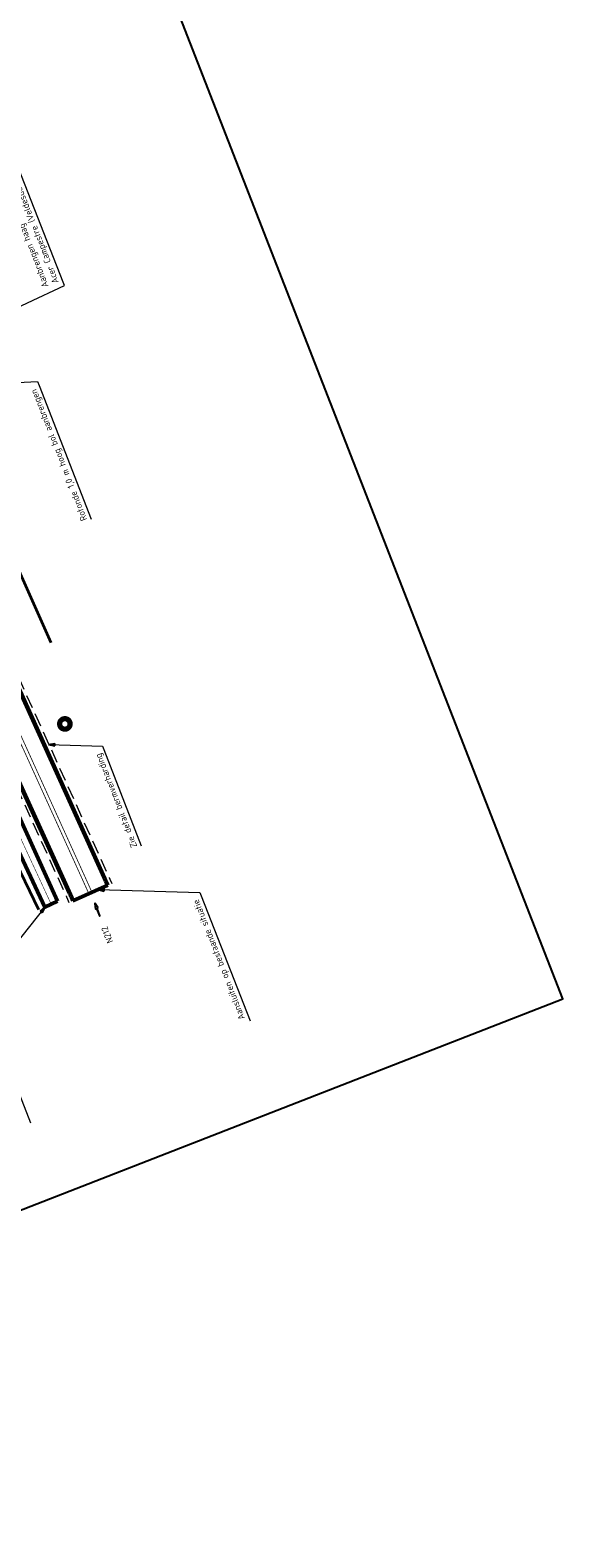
# Model space of a CAD drawing. Header units: metres. Extents: x 121968 to 139793, y 452888 to 468841.
# Tile 9 of 15: x 122349 to 122451, y 463582 to 463869. Entities that reach past the tile are written whole.
import ezdxf
from ezdxf.enums import TextEntityAlignment as Align

# ---------------------------------------------------------------- set-up
doc = ezdxf.new("R2010")
doc.units = ezdxf.units.M
for name, pattern in [('DASHED', [19.05, 12.7, -6.35]), ('VW-3-3_STREEP', [6, 3, -3]), ('VW-30-270_STREEP', [3, 0.3, -2.7])]:
    doc.linetypes.add(name, pattern=pattern)
for name, color, linetype, lineweight in [('B-WE-VW-MARKERING_LANGS_STREEP_30270_010-G', 7, 'VW-30-270_STREEP', 13), ('N-WE-GW-TALUD-G', 90, 'Continuous', 35), ('N-WE-KL-WINDWAARSCHUWINGSSYSTEEM-G', 220, 'Continuous', 35), ('N-WE-VH-KANTVERHARDING-G', 210, 'Continuous', 50), ('N-WE-VH-KANTVERHARDING_BERMVERHARDING-G', 60, 'DASHED', 18), ('N-WE-VW-MARKERING_DOORGETROKKEN-G', 7, 'Continuous', 35), ('N-WE-VW-MARKERING_LANGS_STREEP_33_015-G', 7, 'VW-3-3_STREEP', 13), ('X-XX-AL-M @ 0.5', 7, 'Continuous', 18)]:
    doc.layers.add(name, color=color, linetype=linetype, lineweight=lineweight)
doc.styles.add('NLCS-ISO Standaard', font='NLCS-ISO.ttf', dxfattribs={"height": 1.8})
doc.styles.add('NLCS-ISO-M1000-T25', font='NLCS-ISO.ttf', dxfattribs={"height": 2.5})
doc.styles.add('NLCS-ISO-M1000-T35', font='NLCS-ISO.ttf', dxfattribs={"height": 3.5})
doc.dimstyles.new('NLCS-T18-Pijl-ANNOTATIVE', dxfattribs={"dimtxt": 1.8, "dimasz": 1.35, "dimexe": 2, "dimexo": 2, "dimgap": 0.7, "dimtad": 1, "dimlfac": -1, "dimzin": 0, "dimdsep": 46, "dimtxsty": 'NLCS-ISO Standaard', "dimblk": 'Pijl', "dimblk1": 'Pijl', "dimblk2": 'Pijl', "dimcen": 2.5, "dimdle": 2, "dimclrd": 256, "dimclre": 256, "dimclrt": 256, "dimadec": 0, "dimazin": 0, "dimtfac": 1, "dimtofl": 0, "dimtmove": 0, "dimatfit": 3, "dimldrblk": 'Pijl', "dimfxl": 0, "dimtolj": 1, "dimtzin": 0, "dimlwd": 18, "dimlwe": 18, "dimarcsym": 0})

# ---------------------------------------------------------------- blocks, each defined once
blk = doc.blocks.new('Pijl')
h = blk.add_hatch(color=256)
h.paths.add_polyline_path([(0, 0), (-1.75, 0.35), (-1.75, 0)])
h.paths.add_polyline_path([(-1.75, 0), (-1.75, -0.35), (0, 0)])
for p, q in [((-1.9, 0), (0, 0)), ((0, 0), (-1.75, 0.35)), ((-1.75, 0.35), (-1.75, -0.35)), ((0, 0), (-1.75, -0.35))]:
    blk.add_line(p, q)
blk = doc.blocks.new('*U442')
blk.add_lwpolyline([(-4.6, 0.8), (-0.9, 0.2, 0.785412), (-0.8, 0.5), (-3.9, 2.7, 0.486151), (-4.2, 2.6), (-4.4, 2), (-9.9, 4.3), (-10.1, 4), (-4.6, 1.7), (-4.8, 1.1, 0.486151)], format="xyb", close=True)
at = {"style": 'NLCS-ISO-M1000-T35'}
blk.add_attdef('WEG_EN_RIJRICHTING', text='', height=3.5, rotation=337.4537, dxfattribs=at).set_placement((-18.5, 7.7), align=Align.MIDDLE_RIGHT)

msp = doc.modelspace()

# ---------------------------------------------------------------- linework, layer by layer
msp.add_lwpolyline([(121997.983, 464067.866), (122187.347, 463581.961), (122451.03, 463684.723), (122261.666, 464170.628)], close=True)
at = {"layer": 'B-WE-VW-MARKERING_LANGS_STREEP_30270_010-G', "ltscale": 2, "const_width": 0.1, "flags": 128}
msp.add_lwpolyline([(122353.507, 463702.8), (122343.465, 463724.481, 0.0364956), (122326.304, 463755.938), (122324.507, 463758.726, 0.2372123), (122289.683, 463779.253, -0.2272961), (122285.919, 463781.377, -0.21005)], format="xyb", dxfattribs=at)
at = {"layer": 'N-WE-GW-TALUD-G'}
msp.add_lwpolyline([(122339.809, 463783.131), (122353.427, 463752.7)], dxfattribs=at)
msp.add_lwpolyline([(122351.126, 463701.717), (122340.733, 463723.24, 0.0364956), (122323.782, 463754.313), (122321.986, 463757.101, 0.2372123), (122289.483, 463776.259), (122235.583, 463777.376)], format="xyb", dxfattribs=at)
at = {"layer": 'N-WE-KL-WINDWAARSCHUWINGSSYSTEEM-G', "color": 7, "const_width": 2}
msp.add_lwpolyline([(122355.614, 463737.181, 1), (122356.614, 463737.181, 1)], format="xyb", close=True, dxfattribs=at)
at = {"layer": 'N-WE-VH-KANTVERHARDING-G', "flags": 128}
for points in [[(122364.32, 463706.407), (122363.949, 463707.25, 0.0025894), (122363.738, 463707.723), (122343.734, 463751.953, 0.0304226), (122329.548, 463778.834, -0.2391806), (122328.714, 463789.662)], [(122354.714, 463703.346), (122344.83, 463725.101, 0.0364956), (122327.565, 463756.75), (122325.768, 463759.538, 0.2372123), (122289.783, 463780.749, -0.336566), (122286.591, 463783.528), (122286.386, 463784.509)], [(122354.711, 463703.353), (122352.303, 463702.247), (122342.099, 463723.861, 0.0364956), (122325.043, 463755.125), (122323.247, 463757.913, 0.2372123), (122289.583, 463777.756, -0.336566), (122283.654, 463782.916), (122283.432, 463783.979)], [(122321.046, 463771.876), (122329.845, 463758.219, -0.0364956), (122347.3, 463726.224), (122357.003, 463704.867, -0.0043811), (122357.358, 463704.066), (122357.621, 463703.46)]]:
    msp.add_lwpolyline(points, format="xyb", dxfattribs=at)
msp.add_lwpolyline([(122364.318, 463706.406), (122357.621, 463703.46)], dxfattribs=at)
at = {"layer": 'N-WE-VH-KANTVERHARDING_BERMVERHARDING-G', "ltscale": 0.2, "flags": 128}
for points in [[(122329.548, 463778.834), (122330.232, 463779.25, -0.030422), (122344.463, 463752.283), (122364.467, 463708.053, -0.0025894), (122364.682, 463707.572), (122365.052, 463706.729)], [(122320.373, 463771.443), (122329.173, 463757.786, -0.0364956), (122346.572, 463725.893), (122356.275, 463704.536, -0.0043811), (122356.624, 463703.748), (122356.889, 463703.138)]]:
    msp.add_lwpolyline(points, format="xyb", dxfattribs=at)
at = {"layer": 'N-WE-VW-MARKERING_DOORGETROKKEN-G', "const_width": 0.15}
for points in [[(122361.271, 463705.066), (122360.916, 463705.872, 0.0028016), (122360.687, 463706.384), (122341.388, 463748.959, 0.0360212), (122324.216, 463780.571, 0.4174934), (122322.304, 463780.979, -0.0062386), (122321.912, 463780.729, 0.4190585), (122321.482, 463778.816)], [(122360.669, 463704.801), (122360.407, 463705.408, 0.0044475), (122360.047, 463706.222), (122348.156, 463732.454, 0.0367082), (122330.613, 463764.643), (122321.482, 463778.816)]]:
    msp.add_lwpolyline(points, format="xyb", dxfattribs=at)
at = {"layer": 'N-WE-VW-MARKERING_LANGS_STREEP_33_015-G', "ltscale": 2, "const_width": 0.15, "flags": 128}
for points in [[(122363.977, 463706.256), (122363.607, 463707.097, 0.0025894), (122363.396, 463707.57), (122343.392, 463751.799, 0.0304226), (122329.228, 463778.64, 0.0289758)], [(122357.964, 463703.611), (122357.701, 463704.218, 0.0043811), (122357.346, 463705.019), (122347.641, 463726.379, 0.0364956), (122330.161, 463758.422), (122321.361, 463772.079)]]:
    msp.add_lwpolyline(points, format="xyb", dxfattribs=at)

# ---------------------------------------------------------------- block references
ref = msp.add_blockref('*U442', (122361.754, 463703.114), dxfattribs=dict(xscale=0.2499999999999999, yscale=0.2499999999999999, zscale=0.2499999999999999, rotation=133.9430095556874))
ref.add_attrib('WEG_EN_RIJRICHTING', 'N212', dxfattribs={"height": 1.25, "rotation": 111.39669, "style": 'NLCS-ISO-M1000-T25'}).set_placement((122363.578, 463698.459), align=Align.MIDDLE_RIGHT)

# ---------------------------------------------------------------- texts
at = {"layer": 'X-XX-AL-M @ 0.5', "char_height": 1.25, "rotation": 111.29156, "style": 'NLCS-ISO Standaard'}
for s, insert, attachment_point in [('Aanbrengen haag\\PAcer Campestre (Veldesdoorn)', (122355.312, 463821.593), 7), ('Rotonde 1,0 m hoog bol aanbrengen', (122350.998, 463801.291), 9), ('Zie detail bermverharding', (122363.325, 463731.83), 9), ('Aansluiten op bestaande situatie', (122381.911, 463703.965), 9)]:
    msp.add_mtext(s, dxfattribs=dict(at, insert=insert, attachment_point=attachment_point))

# ---------------------------------------------------------------- leaders
at = {"layer": 'X-XX-AL-M @ 0.5', "annotation_type": 0, "has_hookline": 1, "horizontal_direction": (-0.363114, 0.931745, 0)}
for points, hookline_direction, text_width in [([(122328.526, 463807.977), (122349.014, 463817.492), (122356.011, 463820.765), (122355.765, 463821.394)], 0, 23), ([(122316.01, 463800.704), (122350.894, 463802.476), (122351.197, 463801.744)], 1, 27.062), ([(122353.004, 463733.254), (122363.279, 463732.912), (122363.524, 463732.283)], 1, 19.375), ([(122362.442, 463705.581), (122381.865, 463705.047), (122382.11, 463704.418)], 1, 25.25), ([(122352.303, 463702.247), (122339.718, 463686.404), (122340.269, 463684.962)], 1, 25.25)]:
    msp.add_leader(points, dimstyle='NLCS-T18-Pijl-ANNOTATIVE', override={"dimscale": 0.5}, dxfattribs=dict(at, hookline_direction=hookline_direction, text_width=text_width))

doc.saveas('drawing.dxf')
